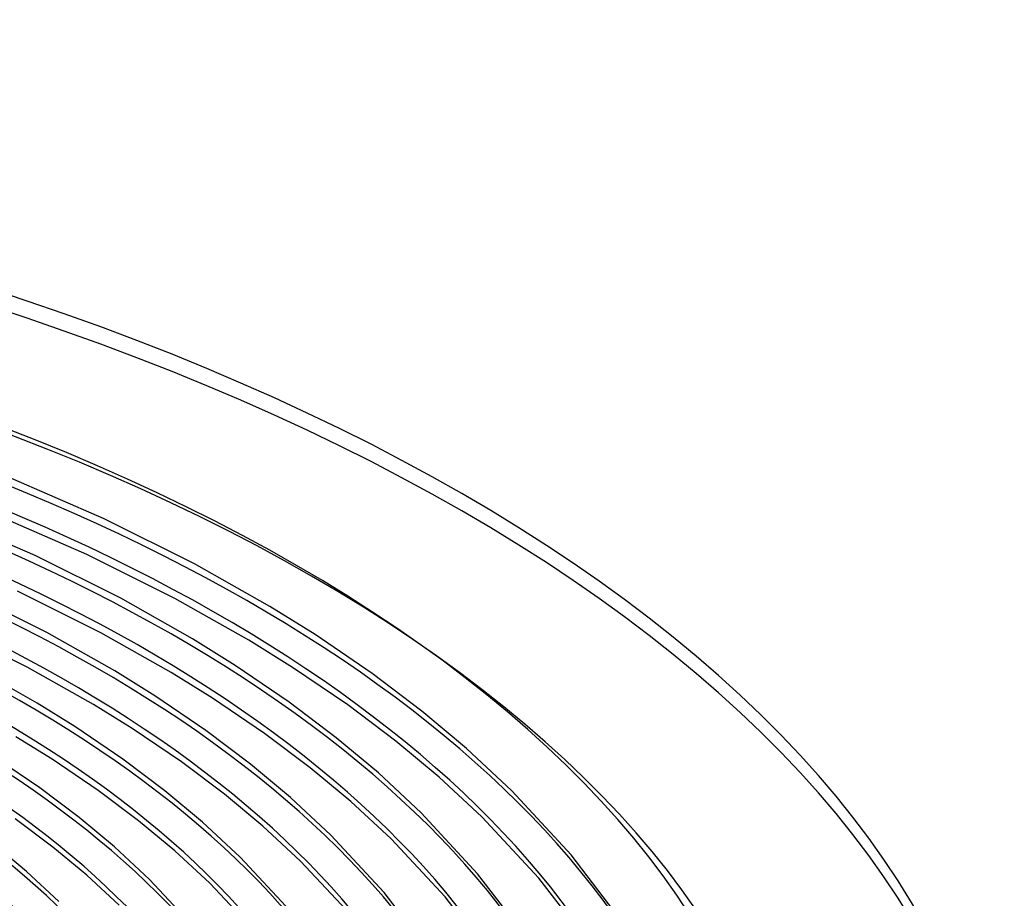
# Model space of a CAD drawing. Header units: millimetres. Extents: x -852 to 852, y -906 to 935.
# Tile 74 of 74: x 309 to 556, y 714 to 935. Entities that reach past the tile are written whole.
import ezdxf

# ---------------------------------------------------------------- set-up
doc = ezdxf.new("R2010")
doc.units = ezdxf.units.MM
doc.layers.add('HIDDEN', color=7, linetype='Continuous')
doc.layers.add('THICK', color=7, linetype='Continuous')

msp = doc.modelspace()

# ---------------------------------------------------------------- linework, layer by layer
at = {"layer": 'HIDDEN'}
for centre, major_axis, start_param, end_param in [((0, 629.17), (-556.5, 0), -3.141592, -0.523599), ((0, 629.17), (-506.5, 0), -3.141592, -0.523599), ((0, 629.16), (486.17, 0), 0.020757, 1.036913), ((0, 629.16), (460.84, 0), 0.021322, 1.036348), ((0, 629.16), (435.51, 0), 0.021953, 1.035717), ((0, 629.16), (410.19, 0), 0.022662, 1.035008), ((0, 629.16), (384.87, 0), 0.023464, 1.034206), ((0, 629.16), (359.54, 0), 0.024379, 1.03329), ((0, 629.16), (334.21, 0), 0.025433, 1.032237)]:
    msp.add_ellipse(centre, major_axis=major_axis, ratio=0.5, start_param=start_param, end_param=end_param, dxfattribs=at)
at = {"layer": 'THICK'}
for p, q in [((330.44, 809.56), (305.84, 820.29)), ((326.06, 800.59), (302.01, 811.07)), ((313.09, 800.33), (289.79, 810.49)), ((353.14, 798.23), (330.44, 809.56)), ((334.6, 789.61), (313.09, 800.33)), ((348.2, 789.55), (326.06, 800.59)), ((372.09, 787.54), (353.14, 798.23)), ((329.64, 780.94), (308.7, 791.37)), ((316.05, 780.99), (295.75, 791.1)), ((352.59, 779.46), (334.6, 789.61)), ((366.79, 779.08), (348.2, 789.55)), ((383.43, 780.47), (372.09, 787.54)), ((311.08, 772.33), (291.34, 782.15)), ((333.09, 771.38), (316.05, 780.99)), ((347.28, 771), (329.64, 780.94)), ((363.32, 772.77), (352.59, 779.46)), ((377.76, 772.25), (366.79, 779.08)), ((397.73, 770.73), (383.43, 780.47)), ((313.59, 763.3), (297.5, 772.37)), ((327.77, 762.93), (311.08, 772.33)), ((376.87, 763.55), (363.32, 772.77)), ((391.62, 762.83), (377.76, 772.25)), ((343.2, 765.08), (333.09, 771.38)), ((357.63, 764.56), (347.28, 771)), ((410.24, 761.29), (397.73, 770.73)), ((356, 756.38), (343.2, 765.08)), ((370.73, 755.67), (357.63, 764.56)), ((323.08, 757.39), (313.59, 763.3)), ((337.5, 756.88), (327.77, 762.93)), ((388.72, 754.61), (376.87, 763.55)), ((403.72, 753.72), (391.62, 762.83)), ((421.46, 751.93), (410.24, 761.29)), ((335.12, 749.21), (323.08, 757.39)), ((349.85, 748.51), (337.5, 756.88)), ((317.37, 749.2), (308.26, 754.86)), ((367.2, 747.94), (356, 756.38)), ((382.19, 747.06), (370.73, 755.67)), ((399.36, 745.75), (388.72, 754.61)), ((414.55, 744.72), (403.72, 753.72)), ((432.84, 741.28), (421.46, 751.93)), ((314.25, 742.04), (302.96, 749.7)), ((328.96, 741.35), (317.37, 749.2)), ((345.68, 741.26), (335.12, 749.21)), ((360.65, 740.4), (349.85, 748.51)), ((377.26, 739.57), (367.2, 747.94)), ((392.43, 738.55), (382.19, 747.06)), ((410.09, 735.72), (399.36, 745.75)), ((425.29, 734.72), (414.55, 744.72)), ((324.16, 734.59), (314.25, 742.04)), ((339.11, 733.74), (328.96, 741.35)), ((355.15, 733.38), (345.68, 741.26)), ((370.32, 732.38), (360.65, 740.4)), ((387.35, 730.16), (377.26, 739.57)), ((447.73, 725.18), (432.84, 741.28)), ((402.52, 729.18), (392.43, 738.55)), ((333.05, 727.2), (324.16, 734.59)), ((424.23, 720.46), (410.09, 735.72)), ((439.58, 719.37), (425.29, 734.72)), ((317.56, 727.08), (308.06, 734.2)), ((348.19, 726.21), (339.11, 733.74)), ((364.59, 724.6), (355.15, 733.38)), ((379.75, 723.63), (370.32, 732.38)), ((400.73, 715.74), (387.35, 730.16)), ((310.94, 721.03), (302.63, 727.92)), ((326.07, 720.05), (317.56, 727.08)), ((341.84, 719.04), (333.05, 727.2)), ((416.06, 714.67), (402.52, 729.18)), ((356.98, 718.09), (348.19, 726.21)), ((377.23, 711.02), (364.59, 724.6)), ((458.48, 711.16), (447.73, 725.18)), ((392.54, 709.97), (379.75, 723.63)), ((319.09, 713.48), (310.94, 721.03)), ((334.2, 712.56), (326.07, 720.05)), ((434.46, 707.15), (424.23, 720.46)), ((353.72, 706.31), (341.84, 719.04)), ((369.01, 705.29), (356.98, 718.09)), ((449.91, 706.01), (439.58, 719.37)), ((410.44, 703.14), (400.73, 715.74)), ((425.87, 702.02), (416.06, 714.67))]:
    msp.add_line(p, q, dxfattribs=at)
for centre, major_axis, start_param, end_param in [((0, 633.5), (556.5, 0), 0, 2.617994), ((0, 633.5), (-501.5, 0), -3.141592, -0.523599), ((0, 629.16), (-476.19, 0), -3.11012, -2.104895), ((0, 629.16), (-450.86, 0), -3.10894, -2.105485), ((0, 629.16), (-425.54, 0), -3.10762, -2.106145), ((0, 629.16), (-400.21, 0), -3.106132, -2.106889), ((0, 629.16), (-374.88, 0), -3.104444, -2.107733), ((0, 629.16), (-349.56, 0), -3.102511, -2.108699), ((0, 629.16), (-324.24, 0), -3.100275, -2.109817)]:
    msp.add_ellipse(centre, major_axis=major_axis, ratio=0.5, start_param=start_param, end_param=end_param, dxfattribs=at)

doc.saveas('drawing.dxf')
